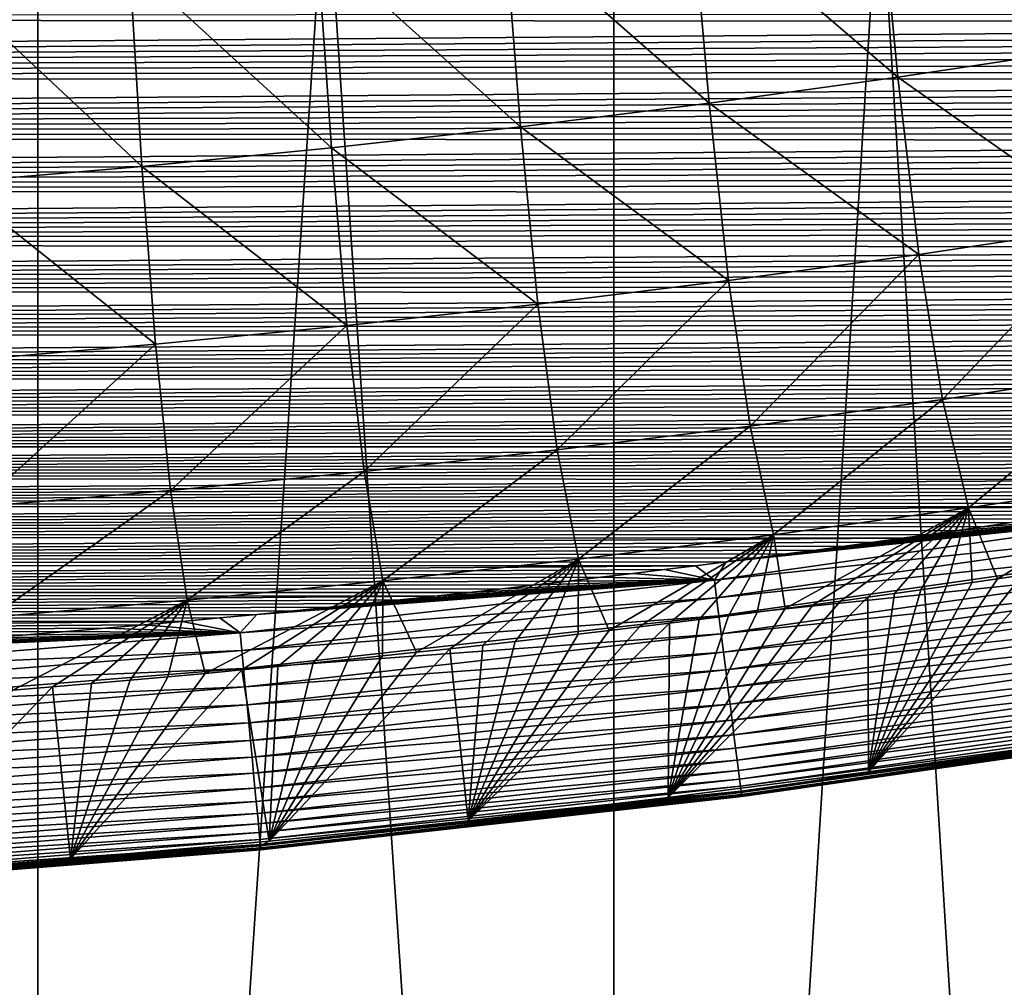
# Model space of a CAD drawing. Header units: metres. Extents: x -26 to 26, y -119 to 32.
# Tile 36 of 208: x 3.65 to 6.61, y -109.49 to -106.57. Entities that reach past the tile are written whole.
import ezdxf

# ---------------------------------------------------------------- set-up
doc = ezdxf.new("R2010")
doc.units = ezdxf.units.M
doc.layers.add('solid_13_411_041_XXX', color=7, linetype='CONTINUOUS')

msp = doc.modelspace()

# ---------------------------------------------------------------- linework, layer by layer
at = {"layer": 'solid_13_411_041_XXX'}
for points in [[(1.873318, -119.005936, 76.624527), (1.873303, -93.205933, 76.624519), (3.700479, -93.205933, 77.063187)], [(3.700351, -119.005936, 99.841034), (3.700479, -93.205933, 99.840988), (1.873303, -93.205933, 100.279655)], [(1.873318, -119.005936, 100.279655), (3.700351, -119.005936, 99.841034), (1.873303, -93.205933, 100.279655)], [(3.700351, -119.005936, 77.063148), (1.873318, -119.005936, 76.624527), (3.700479, -93.205933, 77.063187)], [(3.700351, -119.005936, 77.063148), (3.700479, -93.205933, 77.063187), (5.436536, -93.205933, 77.782288)], [(5.436509, -119.005936, 77.782272), (3.700351, -119.005936, 77.063148), (5.436536, -93.205933, 77.782288)], [(3.700351, -119.005936, 99.841034), (5.436509, -119.005936, 99.12191), (3.700479, -93.205933, 99.840988)], [(5.436509, -119.005936, 99.12191), (5.436536, -93.205933, 99.121895), (3.700479, -93.205933, 99.840988)], [(5.436509, -119.005936, 77.782272), (5.436536, -93.205933, 77.782288), (7.038728, -93.205933, 78.764114)], [(7.038634, -119.005936, 78.764046), (5.436509, -119.005936, 77.782272), (7.038728, -93.205933, 78.764114)], [(5.436509, -119.005936, 99.12191), (7.038634, -119.005936, 98.140137), (5.436536, -93.205933, 99.121895)], [(7.038634, -119.005936, 98.140137), (7.038728, -93.205933, 98.140068), (5.436536, -93.205933, 99.121895)], [(6.861101, -106.662865, 139.995132), (6.234696, -106.136726, 139.599365), (6.797363, -106.051407, 139.598618)], [(6.293298, -106.748512, 139.99585), (5.671338, -106.214577, 139.600052), (6.234696, -106.136726, 139.599365)], [(6.861101, -106.662865, 139.995132), (6.293298, -106.748512, 139.99585), (6.234696, -106.136726, 139.599365)], [(5.724649, -106.826729, 139.996536), (5.107235, -106.285088, 139.600647), (5.671338, -106.214577, 139.600052)], [(6.293298, -106.748512, 139.99585), (5.724649, -106.826729, 139.996536), (5.671338, -106.214577, 139.600052)], [(5.155277, -106.897537, 139.997116), (4.542223, -106.348274, 139.601196), (5.107235, -106.285088, 139.600647)], [(5.724649, -106.826729, 139.996536), (5.155277, -106.897537, 139.997116), (5.107235, -106.285088, 139.600647)], [(4.585003, -106.960991, 139.997635), (3.97645, -106.404137, 139.601669), (4.542223, -106.348274, 139.601196)], [(5.155277, -106.897537, 139.997116), (4.585003, -106.960991, 139.997635), (4.542223, -106.348274, 139.601196)], [(4.013959, -107.017097, 139.998077), (3.409969, -106.452675, 139.602081), (3.97645, -106.404137, 139.601669)], [(4.585003, -106.960991, 139.997635), (4.013959, -107.017097, 139.998077), (3.97645, -106.404137, 139.601669)], [(4.013959, -107.017097, 139.998077), (3.442201, -107.065842, 139.998474), (3.409969, -106.452675, 139.602081)], [(11.182524, -106.55687, 145.146072), (-11.168059, -106.567123, 145.146072), (11.146839, -106.582092, 145.146072)], [(11.146839, -106.582092, 145.146072), (-11.168059, -106.567123, 145.146072), (-10.894559, -106.750732, 145.146088)], [(11.146839, -106.582092, 145.146072), (-10.894559, -106.750732, 145.146088), (11.110915, -106.60714, 145.146072)], [(11.110915, -106.60714, 145.146072), (-10.894559, -106.750732, 145.146088), (11.07474, -106.632004, 145.146072)], [(11.07474, -106.632004, 145.146072), (-10.894559, -106.750732, 145.146088), (11.038301, -106.6567, 145.146072)], [(11.038301, -106.6567, 145.146072), (-10.894559, -106.750732, 145.146088), (11.001587, -106.681229, 145.146072)], [(6.930424, -107.1968, 140.489563), (6.293298, -106.748512, 139.99585), (6.861101, -106.662865, 139.995132)], [(11.001587, -106.681229, 145.146072), (-10.894559, -106.750732, 145.146088), (10.964583, -106.705597, 145.146072)], [(10.964583, -106.705597, 145.146072), (-10.894559, -106.750732, 145.146088), (10.927279, -106.729797, 145.146072)], [(10.927279, -106.729797, 145.146072), (-10.894559, -106.750732, 145.146088), (10.889662, -106.753845, 145.146088)], [(10.889662, -106.753845, 145.146088), (-10.894559, -106.750732, 145.146088), (-10.604608, -106.925377, 145.146103)], [(10.889662, -106.753845, 145.146088), (-10.604608, -106.925377, 145.146103), (10.851753, -106.777733, 145.146088)], [(6.356954, -107.283089, 140.490265), (5.724649, -106.826729, 139.996536), (6.293298, -106.748512, 139.99585)], [(6.930424, -107.1968, 140.489563), (6.356954, -107.283089, 140.490265), (6.293298, -106.748512, 139.99585)], [(10.851753, -106.777733, 145.146088), (-10.604608, -106.925377, 145.146103), (10.813577, -106.801453, 145.146088)], [(10.813577, -106.801453, 145.146088), (-10.604608, -106.925377, 145.146103), (10.77512, -106.82502, 145.146088)], [(10.77512, -106.82502, 145.146088), (-10.604608, -106.925377, 145.146103), (10.736368, -106.848412, 145.146088)], [(5.782568, -107.361916, 140.490936), (5.155277, -106.897537, 139.997116), (5.724649, -106.826729, 139.996536)], [(6.356954, -107.283089, 140.490265), (5.782568, -107.361916, 140.490936), (5.724649, -106.826729, 139.996536)], [(10.736368, -106.848412, 145.146088), (-10.604608, -106.925377, 145.146103), (10.697309, -106.871643, 145.146088)], [(10.697309, -106.871643, 145.146088), (-10.604608, -106.925377, 145.146103), (10.657929, -106.894714, 145.146088)], [(10.657929, -106.894714, 145.146088), (-10.604608, -106.925377, 145.146103), (10.618217, -106.917625, 145.146103)], [(5.207476, -107.433273, 140.491501), (4.585003, -106.960991, 139.997635), (5.155277, -106.897537, 139.997116)], [(5.782568, -107.361916, 140.490936), (5.207476, -107.433273, 140.491501), (5.155277, -106.897537, 139.997116)], [(10.618217, -106.917625, 145.146103), (-10.604608, -106.925377, 145.146103), (10.578157, -106.940369, 145.146103)], [(10.578157, -106.940369, 145.146103), (-10.604608, -106.925377, 145.146103), (-10.297388, -107.090584, 145.146103)], [(10.578157, -106.940369, 145.146103), (-10.297388, -107.090584, 145.146103), (10.537756, -106.962959, 145.146103)], [(10.537756, -106.962959, 145.146103), (-10.297388, -107.090584, 145.146103), (10.49705, -106.98539, 145.146103)], [(4.631482, -107.497223, 140.491989), (4.013959, -107.017097, 139.998077), (4.585003, -106.960991, 139.997635)], [(5.207476, -107.433273, 140.491501), (4.631482, -107.497223, 140.491989), (4.585003, -106.960991, 139.997635)], [(10.49705, -106.98539, 145.146103), (-10.297388, -107.090584, 145.146103), (10.456033, -107.00766, 145.146103)], [(10.456033, -107.00766, 145.146103), (-10.297388, -107.090584, 145.146103), (10.414688, -107.02977, 145.146103)], [(10.414688, -107.02977, 145.146103), (-10.297388, -107.090584, 145.146103), (10.373004, -107.051712, 145.146103)], [(4.054706, -107.553757, 140.492401), (3.442201, -107.065842, 139.998474), (4.013959, -107.017097, 139.998077)], [(4.631482, -107.497223, 140.491989), (4.054706, -107.553757, 140.492401), (4.013959, -107.017097, 139.998077)], [(10.373004, -107.051712, 145.146103), (-10.297388, -107.090584, 145.146103), (10.330967, -107.073486, 145.146103)], [(4.054706, -107.553757, 140.492401), (3.477205, -107.602882, 140.492783), (3.442201, -107.065842, 139.998474)], [(10.330967, -107.073486, 145.146103), (-10.297388, -107.090584, 145.146103), (10.288564, -107.095093, 145.146118)], [(10.288564, -107.095093, 145.146118), (-10.297388, -107.090584, 145.146103), (-9.972181, -107.245728, 145.146118)], [(10.288564, -107.095093, 145.146118), (-9.972181, -107.245728, 145.146118), (10.245781, -107.116531, 145.146118)], [(10.245781, -107.116531, 145.146118), (-9.972181, -107.245728, 145.146118), (10.20261, -107.137794, 145.146118)], [(10.20261, -107.137794, 145.146118), (-9.972181, -107.245728, 145.146118), (10.159096, -107.15889, 145.146118)], [(10.159096, -107.15889, 145.146118), (-9.972181, -107.245728, 145.146118), (10.115237, -107.179817, 145.146118)], [(10.115237, -107.179817, 145.146118), (-9.972181, -107.245728, 145.146118), (10.071021, -107.200577, 145.146118)], [(10.071021, -107.200577, 145.146118), (-9.972181, -107.245728, 145.146118), (10.026431, -107.221169, 145.146118)], [(6.428295, -107.720695, 141.058853), (6.356954, -107.283089, 140.490265), (6.930424, -107.1968, 140.489563)], [(7.00828, -107.633339, 141.058167), (6.428295, -107.720695, 141.058853), (6.930424, -107.1968, 140.489563)], [(10.026431, -107.221169, 145.146118), (-9.972181, -107.245728, 145.146118), (9.981452, -107.241585, 145.146118)], [(9.981452, -107.241585, 145.146118), (-9.972181, -107.245728, 145.146118), (9.93607, -107.261833, 145.146118)], [(9.93607, -107.261833, 145.146118), (-9.972181, -107.245728, 145.146118), (-9.627528, -107.390602, 145.146133)], [(9.93607, -107.261833, 145.146118), (-9.627528, -107.390602, 145.146133), (9.890269, -107.281906, 145.146133)], [(9.890269, -107.281906, 145.146133), (-9.627528, -107.390602, 145.146133), (9.844035, -107.301804, 145.146133)], [(9.844035, -107.301804, 145.146133), (-9.627528, -107.390602, 145.146133), (9.7974, -107.321526, 145.146133)], [(5.847473, -107.800514, 141.059525), (5.782568, -107.361916, 140.490936), (6.356954, -107.283089, 140.490265)], [(6.428295, -107.720695, 141.058853), (5.847473, -107.800514, 141.059525), (6.356954, -107.283089, 140.490265)], [(9.7974, -107.321526, 145.146133), (-9.627528, -107.390602, 145.146133), (9.750386, -107.34108, 145.146133)], [(9.750386, -107.34108, 145.146133), (-9.627528, -107.390602, 145.146133), (9.702978, -107.360466, 145.146133)], [(9.702978, -107.360466, 145.146133), (-9.627528, -107.390602, 145.146133), (9.655159, -107.379677, 145.146133)], [(5.265983, -107.872749, 141.060043), (5.207476, -107.433273, 140.491501), (5.782568, -107.361916, 140.490936)], [(5.847473, -107.800514, 141.059525), (5.265983, -107.872749, 141.060043), (5.782568, -107.361916, 140.490936)], [(9.655159, -107.379677, 145.146133), (-9.627528, -107.390602, 145.146133), (9.606914, -107.398712, 145.146133)], [(9.606914, -107.398712, 145.146133), (-9.627528, -107.390602, 145.146133), (-9.260821, -107.52536, 145.146149)], [(9.606914, -107.398712, 145.146133), (-9.260821, -107.52536, 145.146149), (9.558223, -107.417564, 145.146133)], [(9.558223, -107.417564, 145.146133), (-9.260821, -107.52536, 145.146149), (9.509071, -107.436234, 145.146133)], [(9.509071, -107.436234, 145.146133), (-9.260821, -107.52536, 145.146149), (9.459443, -107.45472, 145.146149)], [(4.683568, -107.937485, 141.060516), (4.631482, -107.497223, 140.491989), (5.207476, -107.433273, 140.491501)], [(5.265983, -107.872749, 141.060043), (4.683568, -107.937485, 141.060516), (5.207476, -107.433273, 140.491501)], [(9.459443, -107.45472, 145.146149), (-9.260821, -107.52536, 145.146149), (9.409346, -107.473015, 145.146149)], [(9.409346, -107.473015, 145.146149), (-9.260821, -107.52536, 145.146149), (9.358829, -107.491142, 145.146149)], [(9.358829, -107.491142, 145.146149), (-9.260821, -107.52536, 145.146149), (9.307877, -107.509102, 145.146149)], [(9.307877, -107.509102, 145.146149), (-9.260821, -107.52536, 145.146149), (9.256473, -107.526878, 145.146149)], [(4.100364, -107.994728, 141.060913), (4.054706, -107.553757, 140.492401), (4.631482, -107.497223, 140.491989)], [(4.683568, -107.937485, 141.060516), (4.100364, -107.994728, 141.060913), (4.631482, -107.497223, 140.491989)], [(9.256473, -107.526878, 145.146149), (-9.260821, -107.52536, 145.146149), (-8.868689, -107.649773, 145.146164)], [(9.256473, -107.526878, 145.146149), (-8.868689, -107.649773, 145.146164), (9.204599, -107.544456, 145.146149)], [(9.204599, -107.544456, 145.146149), (-8.868689, -107.649773, 145.146164), (9.15224, -107.561844, 145.146149)], [(9.15224, -107.561844, 145.146149), (-8.868689, -107.649773, 145.146164), (9.099377, -107.579018, 145.146149)], [(3.516418, -108.044449, 141.061264), (3.477205, -107.602882, 140.492783), (4.054706, -107.553757, 140.492401)], [(4.100364, -107.994728, 141.060913), (3.516418, -108.044449, 141.061264), (4.054706, -107.553757, 140.492401)], [(9.099377, -107.579018, 145.146149), (-8.868689, -107.649773, 145.146164), (9.045992, -107.595978, 145.146149)], [(9.045992, -107.595978, 145.146149), (-8.868689, -107.649773, 145.146164), (8.992079, -107.612717, 145.146149)], [(8.992079, -107.612717, 145.146149), (-8.868689, -107.649773, 145.146164), (8.937696, -107.629272, 145.146164)], [(8.937696, -107.629272, 145.146164), (-8.868689, -107.649773, 145.146164), (8.88284, -107.64563, 145.146164)], [(8.88284, -107.64563, 145.146164), (-8.868689, -107.649773, 145.146164), (8.827491, -107.661789, 145.146164)], [(8.827491, -107.661789, 145.146164), (-8.868689, -107.649773, 145.146164), (-8.447598, -107.762825, 145.146164)], [(6.506595, -108.047485, 141.674805), (6.428295, -107.720695, 141.058853), (7.00828, -107.633339, 141.058167)], [(7.094027, -107.958595, 141.674164), (6.506595, -108.047485, 141.674805), (7.00828, -107.633339, 141.058167)], [(8.827491, -107.661789, 145.146164), (-8.447598, -107.762825, 145.146164), (8.771628, -107.677734, 145.146164)], [(8.771628, -107.677734, 145.146164), (-8.447598, -107.762825, 145.146164), (8.715231, -107.693451, 145.146164)], [(8.715231, -107.693451, 145.146164), (-8.447598, -107.762825, 145.146164), (8.658278, -107.708939, 145.146164)], [(8.658278, -107.708939, 145.146164), (-8.447598, -107.762825, 145.146164), (8.600751, -107.724174, 145.146164)], [(8.600751, -107.724174, 145.146164), (-8.447598, -107.762825, 145.146164), (8.542627, -107.739159, 145.146164)], [(8.542627, -107.739159, 145.146164), (-8.447598, -107.762825, 145.146164), (8.483989, -107.75386, 145.146164)], [(5.918698, -108.12867, 141.675491), (5.847473, -107.800514, 141.059525), (6.428295, -107.720695, 141.058853)], [(6.506595, -108.047485, 141.674805), (5.918698, -108.12867, 141.675491), (6.428295, -107.720695, 141.058853)], [(8.483989, -107.75386, 145.146164), (-8.447598, -107.762825, 145.146164), (8.424864, -107.768295, 145.146164)], [(8.424864, -107.768295, 145.146164), (-8.447598, -107.762825, 145.146164), (-7.993574, -107.863434, 145.146179)], [(8.424864, -107.768295, 145.146164), (-7.993574, -107.863434, 145.146179), (8.36521, -107.782478, 145.146164)], [(8.36521, -107.782478, 145.146164), (-7.993574, -107.863434, 145.146179), (8.304983, -107.796425, 145.146164)], [(8.304983, -107.796425, 145.146164), (-7.993574, -107.863434, 145.146179), (8.244142, -107.810173, 145.146179)], [(5.330203, -108.202118, 141.675995), (5.265983, -107.872749, 141.060043), (5.847473, -107.800514, 141.059525)], [(5.918698, -108.12867, 141.675491), (5.330203, -108.202118, 141.675995), (5.847473, -107.800514, 141.059525)], [(8.244142, -107.810173, 145.146179), (-7.993574, -107.863434, 145.146179), (8.182643, -107.82373, 145.146179)], [(8.182643, -107.82373, 145.146179), (-7.993574, -107.863434, 145.146179), (8.120444, -107.837128, 145.146179)], [(8.120444, -107.837128, 145.146179), (-7.993574, -107.863434, 145.146179), (8.057502, -107.850372, 145.146179)], [(8.057502, -107.850372, 145.146179), (-7.993574, -107.863434, 145.146179), (7.993862, -107.863449, 145.146179)], [(7.993862, -107.863449, 145.146179), (-7.993574, -107.863434, 145.146179), (-7.500702, -107.955017, 145.146179)], [(7.993862, -107.863449, 145.146179), (-7.500702, -107.955017, 145.146179), (7.92965, -107.876274, 145.146179)], [(7.92965, -107.876274, 145.146179), (-7.500702, -107.955017, 145.146179), (7.864818, -107.888885, 145.146179)], [(7.864818, -107.888885, 145.146179), (-7.500702, -107.955017, 145.146179), (7.799307, -107.901321, 145.146179)], [(4.740732, -108.26796, 141.676437), (4.683568, -107.937485, 141.060516), (5.265983, -107.872749, 141.060043)], [(5.330203, -108.202118, 141.675995), (4.740732, -108.26796, 141.676437), (5.265983, -107.872749, 141.060043)], [(7.799307, -107.901321, 145.146179), (-7.500702, -107.955017, 145.146179), (7.733063, -107.91362, 145.146179)], [(7.733063, -107.91362, 145.146179), (-7.500702, -107.955017, 145.146179), (7.66603, -107.925819, 145.146179)], [(7.66603, -107.925819, 145.146179), (-7.500702, -107.955017, 145.146179), (7.598151, -107.93795, 145.146179)], [(7.598151, -107.93795, 145.146179), (-7.500702, -107.955017, 145.146179), (7.529371, -107.950058, 145.146179)], [(7.529371, -107.950058, 145.146179), (-7.500702, -107.955017, 145.146179), (7.459672, -107.962151, 145.146179)], [(7.459672, -107.962151, 145.146179), (-7.500702, -107.955017, 145.146179), (-6.961962, -108.042709, 145.146194)], [(4.150474, -108.326164, 141.676804), (4.100364, -107.994728, 141.060913), (4.683568, -107.937485, 141.060516)], [(4.740732, -108.26796, 141.676437), (4.150474, -108.326164, 141.676804), (4.683568, -107.937485, 141.060516)], [(7.459672, -107.962151, 145.146179), (-6.961962, -108.042709, 145.146194), (7.389238, -107.974136, 145.146179)], [(7.389238, -107.974136, 145.146179), (-6.961962, -108.042709, 145.146194), (7.31805, -107.986015, 145.146194)], [(7.31805, -107.986015, 145.146194), (-6.961962, -108.042709, 145.146194), (7.246047, -107.99781, 145.146194)], [(7.094027, -107.958595, 141.674164), (6.593389, -108.261948, 142.30983), (6.506595, -108.047485, 141.674805)], [(7.094027, -107.958595, 141.674164), (6.668265, -108.250954, 142.309723), (6.593389, -108.261948, 142.30983)], [(7.246047, -107.99781, 145.146194), (-6.961962, -108.042709, 145.146194), (7.173171, -108.00956, 145.146194)], [(7.173171, -108.00956, 145.146194), (-6.961962, -108.042709, 145.146194), (7.099361, -108.021271, 145.146194)], [(3.559448, -108.37674, 141.677139), (3.516418, -108.044449, 141.061264), (4.100364, -107.994728, 141.060913)], [(4.150474, -108.326164, 141.676804), (3.559448, -108.37674, 141.677139), (4.100364, -107.994728, 141.060913)], [(7.099361, -108.021271, 145.146194), (-6.961962, -108.042709, 145.146194), (7.024558, -108.03299, 145.146194)], [(7.024558, -108.03299, 145.146194), (-6.961962, -108.042709, 145.146194), (6.9487, -108.044731, 145.146194)], [(6.9487, -108.044731, 145.146194), (-6.961962, -108.042709, 145.146194), (-6.369969, -108.130249, 145.146194)], [(6.9487, -108.044731, 145.146194), (-6.369969, -108.130249, 145.146194), (6.871736, -108.056526, 145.146194)], [(6.871736, -108.056526, 145.146194), (-6.369969, -108.130249, 145.146194), (6.793811, -108.068352, 145.146194)], [(6.793811, -108.068352, 145.146194), (-6.369969, -108.130249, 145.146194), (6.71498, -108.080185, 145.146194)], [(7.164486, -108.062431, 145.144363), (5.740079, -108.265953, 145.144379), (7.172931, -108.115219, 145.138474)], [(5.775562, -108.210167, 145.14621), (5.740079, -108.265953, 145.144379), (7.164486, -108.062431, 145.144363)], [(5.866723, -108.198372, 145.14621), (5.775562, -108.210167, 145.14621), (7.164486, -108.062431, 145.144363)], [(5.956676, -108.186562, 145.14621), (5.866723, -108.198372, 145.14621), (7.164486, -108.062431, 145.144363)], [(6.506595, -108.047485, 141.674805), (5.953826, -108.3507, 142.310593), (5.918698, -108.12867, 141.675491)], [(6.506595, -108.047485, 141.674805), (6.037833, -108.339569, 142.310516), (5.953826, -108.3507, 142.310593)], [(6.045473, -108.174736, 145.14621), (5.956676, -108.186562, 145.14621), (7.164486, -108.062431, 145.144363)], [(6.506595, -108.047485, 141.674805), (6.120701, -108.328438, 142.31044), (6.037833, -108.339569, 142.310516)], [(6.133165, -108.16291, 145.146194), (6.045473, -108.174736, 145.14621), (7.164486, -108.062431, 145.144363)], [(6.506595, -108.047485, 141.674805), (6.202475, -108.317299, 142.310349), (6.120701, -108.328438, 142.31044)], [(6.219801, -108.151115, 145.146194), (6.133165, -108.16291, 145.146194), (7.164486, -108.062431, 145.144363)], [(6.506595, -108.047485, 141.674805), (6.283017, -108.306175, 142.310257), (6.202475, -108.317299, 142.310349)], [(6.305251, -108.139313, 145.146194), (6.219801, -108.151115, 145.146194), (7.164486, -108.062431, 145.144363)], [(6.506595, -108.047485, 141.674805), (6.362332, -108.295082, 142.31015), (6.283017, -108.306175, 142.310257)], [(6.389459, -108.127502, 145.146194), (6.305251, -108.139313, 145.146194), (7.164486, -108.062431, 145.144363)], [(6.506595, -108.047485, 141.674805), (6.440469, -108.284012, 142.310043), (6.362332, -108.295082, 142.31015)], [(6.472479, -108.115685, 145.146194), (6.389459, -108.127502, 145.146194), (7.164486, -108.062431, 145.144363)], [(6.506595, -108.047485, 141.674805), (6.517472, -108.272964, 142.309937), (6.440469, -108.284012, 142.310043)], [(6.554369, -108.103851, 145.146194), (6.472479, -108.115685, 145.146194), (7.164486, -108.062431, 145.144363)], [(6.506595, -108.047485, 141.674805), (6.593389, -108.261948, 142.30983), (6.517472, -108.272964, 142.309937)], [(6.635184, -108.092018, 145.146194), (6.554369, -108.103851, 145.146194), (7.164486, -108.062431, 145.144363)], [(6.71498, -108.080185, 145.146194), (-6.369969, -108.130249, 145.146194), (6.635184, -108.092018, 145.146194)], [(6.635184, -108.092018, 145.146194), (-6.369969, -108.130249, 145.146194), (6.554369, -108.103851, 145.146194)], [(6.554369, -108.103851, 145.146194), (-6.369969, -108.130249, 145.146194), (6.472479, -108.115685, 145.146194)], [(6.472479, -108.115685, 145.146194), (-6.369969, -108.130249, 145.146194), (6.389459, -108.127502, 145.146194)], [(6.389459, -108.127502, 145.146194), (-6.369969, -108.130249, 145.146194), (6.305251, -108.139313, 145.146194)], [(6.305251, -108.139313, 145.146194), (-6.369969, -108.130249, 145.146194), (-5.71732, -108.217575, 145.14621)], [(5.918698, -108.12867, 141.675491), (5.422594, -108.417435, 142.311005), (5.330203, -108.202118, 141.675995)], [(5.918698, -108.12867, 141.675491), (5.514474, -108.406342, 142.310928), (5.422594, -108.417435, 142.311005)], [(5.918698, -108.12867, 141.675491), (5.605113, -108.39521, 142.310852), (5.514474, -108.406342, 142.310928)], [(5.918698, -108.12867, 141.675491), (5.694326, -108.384079, 142.310791), (5.605113, -108.39521, 142.310852)], [(5.918698, -108.12867, 141.675491), (5.782139, -108.372955, 142.310715), (5.694326, -108.384079, 142.310791)], [(5.740079, -108.265953, 145.144379), (5.746789, -108.318993, 145.138489), (7.172931, -108.115219, 145.138474)], [(7.172931, -108.115219, 145.138474), (5.746789, -108.318993, 145.138489), (7.181544, -108.16906, 145.128159)], [(5.918698, -108.12867, 141.675491), (5.868618, -108.361824, 142.310654), (5.782139, -108.372955, 142.310715)], [(5.918698, -108.12867, 141.675491), (5.953826, -108.3507, 142.310593), (5.868618, -108.361824, 142.310654)], [(6.305251, -108.139313, 145.146194), (-5.71732, -108.217575, 145.14621), (6.219801, -108.151115, 145.146194)], [(6.219801, -108.151115, 145.146194), (-5.71732, -108.217575, 145.14621), (6.133165, -108.16291, 145.146194)], [(6.133165, -108.16291, 145.146194), (-5.71732, -108.217575, 145.14621), (6.045473, -108.174736, 145.14621)], [(6.045473, -108.174736, 145.14621), (-5.71732, -108.217575, 145.14621), (5.956676, -108.186562, 145.14621)], [(5.956676, -108.186562, 145.14621), (-5.71732, -108.217575, 145.14621), (5.866723, -108.198372, 145.14621)], [(5.746789, -108.318993, 145.138489), (5.753631, -108.373077, 145.128174), (7.181544, -108.16906, 145.128159)], [(7.181544, -108.16906, 145.128159), (5.753631, -108.373077, 145.128174), (7.190245, -108.22345, 145.113129)], [(5.866723, -108.198372, 145.14621), (-5.71732, -108.217575, 145.14621), (5.775562, -108.210167, 145.14621)], [(5.775562, -108.210167, 145.14621), (-5.71732, -108.217575, 145.14621), (5.683143, -108.221916, 145.14621)], [(5.683143, -108.221916, 145.14621), (-5.71732, -108.217575, 145.14621), (-4.996978, -108.302971, 145.14621)], [(5.683143, -108.221916, 145.14621), (-4.996978, -108.302971, 145.14621), (5.589415, -108.233604, 145.14621)], [(5.330203, -108.202118, 141.675995), (4.841592, -108.483269, 142.311432), (4.740732, -108.26796, 141.676437)], [(5.330203, -108.202118, 141.675995), (4.942348, -108.472389, 142.311371), (4.841592, -108.483269, 142.311432)], [(5.330203, -108.202118, 141.675995), (5.04145, -108.461464, 142.311295), (4.942348, -108.472389, 142.311371)], [(5.330203, -108.202118, 141.675995), (5.138944, -108.450508, 142.311218), (5.04145, -108.461464, 142.311295)], [(5.330203, -108.202118, 141.675995), (5.234911, -108.439514, 142.311142), (5.138944, -108.450508, 142.311218)], [(5.330203, -108.202118, 141.675995), (5.329433, -108.42849, 142.311081), (5.234911, -108.439514, 142.311142)], [(5.330203, -108.202118, 141.675995), (5.422594, -108.417435, 142.311005), (5.329433, -108.42849, 142.311081)], [(5.683143, -108.221916, 145.14621), (5.589415, -108.233604, 145.14621), (5.740079, -108.265953, 145.144379)], [(5.775562, -108.210167, 145.14621), (5.683143, -108.221916, 145.14621), (5.740079, -108.265953, 145.144379)], [(5.753631, -108.373077, 145.128174), (5.760544, -108.427727, 145.113144), (7.190245, -108.22345, 145.113129)], [(7.190245, -108.22345, 145.113129), (5.760544, -108.427727, 145.113144), (7.198943, -108.277824, 145.093155)], [(5.589415, -108.233604, 145.14621), (-4.996978, -108.302971, 145.14621), (5.494325, -108.245232, 145.14621)], [(5.494325, -108.245232, 145.14621), (-4.996978, -108.302971, 145.14621), (5.397872, -108.256775, 145.14621)], [(5.494325, -108.245232, 145.14621), (5.397872, -108.256775, 145.14621), (5.740079, -108.265953, 145.144379)], [(5.589415, -108.233604, 145.14621), (5.494325, -108.245232, 145.14621), (5.740079, -108.265953, 145.144379)], [(6.742136, -108.23999, 142.309631), (6.800228, -108.759239, 144.254044), (6.204964, -108.843712, 144.254059)], [(6.668265, -108.250954, 142.309723), (6.742136, -108.23999, 142.309631), (6.204964, -108.843712, 144.254059)], [(6.593389, -108.261948, 142.30983), (6.668265, -108.250954, 142.309723), (6.204964, -108.843712, 144.254059)], [(5.397872, -108.256775, 145.14621), (-4.996978, -108.302971, 145.14621), (5.30024, -108.268311, 145.14621)], [(5.30024, -108.268311, 145.14621), (-4.996978, -108.302971, 145.14621), (5.201394, -108.279823, 145.14621)], [(5.201394, -108.279823, 145.14621), (-4.996978, -108.302971, 145.14621), (5.101268, -108.291283, 145.14621)], [(4.740732, -108.26796, 141.676437), (4.204627, -108.546867, 142.311813), (4.150474, -108.326164, 141.676804)], [(4.740732, -108.26796, 141.676437), (4.315093, -108.536476, 142.311752), (4.204627, -108.546867, 142.311813)], [(5.740079, -108.265953, 145.144379), (4.310114, -108.42482, 145.144394), (5.746789, -108.318993, 145.138489)], [(4.360198, -108.368813, 145.146225), (4.310114, -108.42482, 145.144394), (5.740079, -108.265953, 145.144379)], [(4.740732, -108.26796, 141.676437), (4.423705, -108.526001, 142.311691), (4.315093, -108.536476, 142.311752)], [(4.470348, -108.358032, 145.146225), (4.360198, -108.368813, 145.146225), (5.740079, -108.265953, 145.144379)], [(4.740732, -108.26796, 141.676437), (4.530562, -108.515442, 142.31163), (4.423705, -108.526001, 142.311691)], [(4.579182, -108.347183, 145.146225), (4.470348, -108.358032, 145.146225), (5.740079, -108.265953, 145.144379)], [(4.740732, -108.26796, 141.676437), (4.635763, -108.504799, 142.311569), (4.530562, -108.515442, 142.31163)], [(4.686669, -108.336258, 145.14621), (4.579182, -108.347183, 145.146225), (5.740079, -108.265953, 145.144379)], [(4.740732, -108.26796, 141.676437), (4.739407, -108.494072, 142.311508), (4.635763, -108.504799, 142.311569)], [(4.792564, -108.325188, 145.14621), (4.686669, -108.336258, 145.14621), (5.740079, -108.265953, 145.144379)], [(4.740732, -108.26796, 141.676437), (4.841592, -108.483269, 142.311432), (4.739407, -108.494072, 142.311508)], [(4.896919, -108.313988, 145.14621), (4.792564, -108.325188, 145.14621), (5.740079, -108.265953, 145.144379)], [(4.999798, -108.302681, 145.14621), (4.896919, -108.313988, 145.14621), (5.740079, -108.265953, 145.144379)], [(5.101268, -108.291283, 145.14621), (4.999798, -108.302681, 145.14621), (5.740079, -108.265953, 145.144379)], [(5.201394, -108.279823, 145.14621), (5.101268, -108.291283, 145.14621), (5.740079, -108.265953, 145.144379)], [(5.30024, -108.268311, 145.14621), (5.201394, -108.279823, 145.14621), (5.740079, -108.265953, 145.144379)], [(5.397872, -108.256775, 145.14621), (5.30024, -108.268311, 145.14621), (5.740079, -108.265953, 145.144379)], [(5.760544, -108.427727, 145.113144), (5.767455, -108.482361, 145.09317), (7.198943, -108.277824, 145.093155)], [(7.198943, -108.277824, 145.093155), (5.767455, -108.482361, 145.09317), (7.207539, -108.331558, 145.068085)], [(6.517472, -108.272964, 142.309937), (6.593389, -108.261948, 142.30983), (6.204964, -108.843712, 144.254059)], [(6.440469, -108.284012, 142.310043), (6.517472, -108.272964, 142.309937), (6.204964, -108.843712, 144.254059)], [(5.101268, -108.291283, 145.14621), (-4.996978, -108.302971, 145.14621), (4.999798, -108.302681, 145.14621)], [(4.999798, -108.302681, 145.14621), (-4.996978, -108.302971, 145.14621), (4.896919, -108.313988, 145.14621)], [(4.896919, -108.313988, 145.14621), (-4.996978, -108.302971, 145.14621), (-4.200954, -108.383972, 145.146225)], [(6.202475, -108.317299, 142.310349), (6.283017, -108.306175, 142.310257), (6.204964, -108.843712, 144.254059)], [(6.362332, -108.295082, 142.31015), (6.440469, -108.284012, 142.310043), (6.204964, -108.843712, 144.254059)], [(6.283017, -108.306175, 142.310257), (6.362332, -108.295082, 142.31015), (6.204964, -108.843712, 144.254059)], [(4.896919, -108.313988, 145.14621), (-4.200954, -108.383972, 145.146225), (4.792564, -108.325188, 145.14621)], [(4.792564, -108.325188, 145.14621), (-4.200954, -108.383972, 145.146225), (4.686669, -108.336258, 145.14621)], [(4.686669, -108.336258, 145.14621), (-4.200954, -108.383972, 145.146225), (4.579182, -108.347183, 145.146225)], [(4.150474, -108.326164, 141.676804), (3.62451, -108.597031, 142.312119), (3.559448, -108.37674, 141.677139)], [(4.150474, -108.326164, 141.676804), (3.744119, -108.587296, 142.312057), (3.62451, -108.597031, 142.312119)], [(4.150474, -108.326164, 141.676804), (3.861943, -108.577393, 142.311996), (3.744119, -108.587296, 142.312057)], [(4.150474, -108.326164, 141.676804), (3.977979, -108.567345, 142.311935), (3.861943, -108.577393, 142.311996)], [(4.150474, -108.326164, 141.676804), (4.092222, -108.557167, 142.311874), (3.977979, -108.567345, 142.311935)], [(4.150474, -108.326164, 141.676804), (4.204627, -108.546867, 142.311813), (4.092222, -108.557167, 142.311874)], [(4.310114, -108.42482, 145.144394), (4.315188, -108.478043, 145.138504), (5.746789, -108.318993, 145.138489)], [(5.746789, -108.318993, 145.138489), (4.315188, -108.478043, 145.138504), (5.753631, -108.373077, 145.128174)], [(6.202475, -108.317299, 142.310349), (6.204964, -108.843712, 144.254059), (5.600897, -108.921494, 144.254059)], [(6.120701, -108.328438, 142.31044), (6.202475, -108.317299, 142.310349), (5.600897, -108.921494, 144.254059)], [(6.037833, -108.339569, 142.310516), (6.120701, -108.328438, 142.31044), (5.600897, -108.921494, 144.254059)], [(5.953826, -108.3507, 142.310593), (6.037833, -108.339569, 142.310516), (5.600897, -108.921494, 144.254059)], [(5.767455, -108.482361, 145.09317), (5.774284, -108.536346, 145.0681), (7.207539, -108.331558, 145.068085)], [(7.207539, -108.331558, 145.068085), (5.774284, -108.536346, 145.0681), (7.215925, -108.38398, 145.037888)], [(4.579182, -108.347183, 145.146225), (-4.200954, -108.383972, 145.146225), (4.470348, -108.358032, 145.146225)], [(4.470348, -108.358032, 145.146225), (-4.200954, -108.383972, 145.146225), (4.360198, -108.368813, 145.146225)], [(4.360198, -108.368813, 145.146225), (-4.200954, -108.383972, 145.146225), (4.248629, -108.379501, 145.146225)], [(4.360198, -108.368813, 145.146225), (4.248629, -108.379501, 145.146225), (4.310114, -108.42482, 145.144394)], [(5.868618, -108.361824, 142.310654), (5.953826, -108.3507, 142.310593), (5.600897, -108.921494, 144.254059)], [(5.782139, -108.372955, 142.310715), (5.868618, -108.361824, 142.310654), (5.600897, -108.921494, 144.254059)], [(4.248629, -108.379501, 145.146225), (-4.200954, -108.383972, 145.146225), (4.135536, -108.390076, 145.146225)], [(4.135536, -108.390076, 145.146225), (-4.200954, -108.383972, 145.146225), (-3.317887, -108.457451, 145.146225)], [(4.135536, -108.390076, 145.146225), (-3.317887, -108.457451, 145.146225), (4.020815, -108.40049, 145.146225)], [(4.020815, -108.40049, 145.146225), (-3.317887, -108.457451, 145.146225), (3.904364, -108.410736, 145.146225)], [(4.020815, -108.40049, 145.146225), (3.904364, -108.410736, 145.146225), (4.310114, -108.42482, 145.144394)], [(4.135536, -108.390076, 145.146225), (4.020815, -108.40049, 145.146225), (4.310114, -108.42482, 145.144394)], [(4.248629, -108.379501, 145.146225), (4.135536, -108.390076, 145.146225), (4.310114, -108.42482, 145.144394)], [(4.315188, -108.478043, 145.138504), (4.320363, -108.532318, 145.128189), (5.753631, -108.373077, 145.128174)], [(5.753631, -108.373077, 145.128174), (4.320363, -108.532318, 145.128189), (5.760544, -108.427727, 145.113144)], [(5.605113, -108.39521, 142.310852), (5.600897, -108.921494, 144.254059), (4.997311, -108.991241, 144.254044)], [(5.514474, -108.406342, 142.310928), (5.605113, -108.39521, 142.310852), (4.997311, -108.991241, 144.254044)], [(5.694326, -108.384079, 142.310791), (5.782139, -108.372955, 142.310715), (5.600897, -108.921494, 144.254059)], [(5.605113, -108.39521, 142.310852), (5.694326, -108.384079, 142.310791), (5.600897, -108.921494, 144.254059)], [(5.774284, -108.536346, 145.0681), (5.780947, -108.58902, 145.037903), (7.215925, -108.38398, 145.037888)], [(7.215925, -108.38398, 145.037888), (5.780947, -108.58902, 145.037903), (7.22399, -108.434402, 145.002655)], [(3.904364, -108.410736, 145.146225), (-3.317887, -108.457451, 145.146225), (3.786076, -108.420784, 145.146225)], [(3.786076, -108.420784, 145.146225), (-3.317887, -108.457451, 145.146225), (3.665848, -108.430595, 145.146225)], [(3.665848, -108.430595, 145.146225), (-3.317887, -108.457451, 145.146225), (3.543835, -108.440239, 145.146225)], [(4.310114, -108.42482, 145.144394), (2.875849, -108.538902, 145.144409), (4.315188, -108.478043, 145.138504)], [(2.908154, -108.486015, 145.146225), (2.875849, -108.538902, 145.144409), (4.310114, -108.42482, 145.144394)], [(3.039071, -108.477325, 145.146225), (2.908154, -108.486015, 145.146225), (4.310114, -108.42482, 145.144394)], [(3.167988, -108.468353, 145.146225), (3.039071, -108.477325, 145.146225), (4.310114, -108.42482, 145.144394)], [(3.295014, -108.45916, 145.146225), (3.167988, -108.468353, 145.146225), (4.310114, -108.42482, 145.144394)], [(3.420259, -108.449776, 145.146225), (3.295014, -108.45916, 145.146225), (4.310114, -108.42482, 145.144394)], [(3.543835, -108.440239, 145.146225), (3.420259, -108.449776, 145.146225), (4.310114, -108.42482, 145.144394)], [(3.665848, -108.430595, 145.146225), (3.543835, -108.440239, 145.146225), (4.310114, -108.42482, 145.144394)], [(3.786076, -108.420784, 145.146225), (3.665848, -108.430595, 145.146225), (4.310114, -108.42482, 145.144394)], [(3.904364, -108.410736, 145.146225), (3.786076, -108.420784, 145.146225), (4.310114, -108.42482, 145.144394)], [(4.320363, -108.532318, 145.128189), (4.325591, -108.587151, 145.113159), (5.760544, -108.427727, 145.113144)], [(5.760544, -108.427727, 145.113144), (4.325591, -108.587151, 145.113159), (5.767455, -108.482361, 145.09317)], [(5.422594, -108.417435, 142.311005), (5.514474, -108.406342, 142.310928), (4.997311, -108.991241, 144.254044)], [(5.329433, -108.42849, 142.311081), (5.422594, -108.417435, 142.311005), (4.997311, -108.991241, 144.254044)], [(5.234911, -108.439514, 142.311142), (5.329433, -108.42849, 142.311081), (4.997311, -108.991241, 144.254044)], [(4.942348, -108.472389, 142.311371), (5.04145, -108.461464, 142.311295), (4.997311, -108.991241, 144.254044)], [(5.138944, -108.450508, 142.311218), (5.234911, -108.439514, 142.311142), (4.997311, -108.991241, 144.254044)], [(5.04145, -108.461464, 142.311295), (5.138944, -108.450508, 142.311218), (4.997311, -108.991241, 144.254044)], [(5.780947, -108.58902, 145.037903), (5.787355, -108.639679, 145.002655), (7.22399, -108.434402, 145.002655)], [(7.22399, -108.434402, 145.002655), (5.787355, -108.639679, 145.002655), (7.231625, -108.482124, 144.962585)], [(2.875849, -108.538902, 145.144409), (2.87926, -108.592255, 145.138519), (4.315188, -108.478043, 145.138504)], [(4.315188, -108.478043, 145.138504), (2.87926, -108.592255, 145.138519), (4.320363, -108.532318, 145.128189)], [(4.325591, -108.587151, 145.113159), (4.330817, -108.641975, 145.093185), (5.767455, -108.482361, 145.09317)], [(5.767455, -108.482361, 145.09317), (4.330817, -108.641975, 145.093185), (5.774284, -108.536346, 145.0681)], [(4.942348, -108.472389, 142.311371), (4.997311, -108.991241, 144.254044), (4.397084, -109.052734, 144.254028)], [(4.841592, -108.483269, 142.311432), (4.942348, -108.472389, 142.311371), (4.397084, -109.052734, 144.254028)], [(4.739407, -108.494072, 142.311508), (4.841592, -108.483269, 142.311432), (4.397084, -109.052734, 144.254028)], [(5.787355, -108.639679, 145.002655), (5.793421, -108.68763, 144.962585), (7.231625, -108.482124, 144.962585)], [(7.231625, -108.482124, 144.962585), (5.793421, -108.68763, 144.962585), (7.238722, -108.526497, 144.918015)], [(4.635763, -108.504799, 142.311569), (4.739407, -108.494072, 142.311508), (4.397084, -109.052734, 144.254028)], [(4.530562, -108.515442, 142.31163), (4.635763, -108.504799, 142.311569), (4.397084, -109.052734, 144.254028)], [(4.423705, -108.526001, 142.311691), (4.530562, -108.515442, 142.31163), (4.397084, -109.052734, 144.254028)], [(2.87926, -108.592255, 145.138519), (2.882739, -108.646667, 145.128204), (4.320363, -108.532318, 145.128189)], [(4.320363, -108.532318, 145.128189), (2.882739, -108.646667, 145.128204), (4.325591, -108.587151, 145.113159)], [(4.315093, -108.536476, 142.311752), (4.397084, -109.052734, 144.254028), (3.798199, -109.106277, 144.254028)], [(4.204627, -108.546867, 142.311813), (4.315093, -108.536476, 142.311752), (3.798199, -109.106277, 144.254028)], [(4.092222, -108.557167, 142.311874), (4.204627, -108.546867, 142.311813), (3.798199, -109.106277, 144.254028)], [(4.315093, -108.536476, 142.311752), (4.423705, -108.526001, 142.311691), (4.397084, -109.052734, 144.254028)], [(4.330817, -108.641975, 145.093185), (4.335981, -108.696144, 145.0681), (5.774284, -108.536346, 145.0681)], [(5.774284, -108.536346, 145.0681), (4.335981, -108.696144, 145.0681), (5.780947, -108.58902, 145.037903)], [(5.793421, -108.68763, 144.962585), (5.79906, -108.732208, 144.91803), (7.238722, -108.526497, 144.918015)], [(7.238722, -108.526497, 144.918015), (5.79906, -108.732208, 144.91803), (7.245189, -108.566925, 144.869415)], [(3.744119, -108.587296, 142.312057), (3.861943, -108.577393, 142.311996), (3.798199, -109.106277, 144.254028)], [(3.977979, -108.567345, 142.311935), (4.092222, -108.557167, 142.311874), (3.798199, -109.106277, 144.254028)], [(3.861943, -108.577393, 142.311996), (3.977979, -108.567345, 142.311935), (3.798199, -109.106277, 144.254028)], [(5.79906, -108.732208, 144.91803), (5.804198, -108.772827, 144.869431), (7.245189, -108.566925, 144.869415)], [(7.245189, -108.566925, 144.869415), (5.804198, -108.772827, 144.869431), (7.250941, -108.602882, 144.817352)], [(2.882739, -108.646667, 145.128204), (2.886254, -108.701637, 145.113174), (4.325591, -108.587151, 145.113159)], [(4.325591, -108.587151, 145.113159), (2.886254, -108.701637, 145.113174), (4.330817, -108.641975, 145.093185)], [(3.744119, -108.587296, 142.312057), (3.798199, -109.106277, 144.254028), (3.197397, -109.152161, 144.254028)], [(3.62451, -108.597031, 142.312119), (3.744119, -108.587296, 142.312057), (3.197397, -109.152161, 144.254028)], [(4.335981, -108.696144, 145.0681), (4.34102, -108.749001, 145.037903), (5.780947, -108.58902, 145.037903)], [(5.780947, -108.58902, 145.037903), (4.34102, -108.749001, 145.037903), (5.787355, -108.639679, 145.002655)], [(5.804198, -108.772827, 144.869431), (5.808769, -108.80896, 144.817352), (7.250941, -108.602882, 144.817352)], [(7.250941, -108.602882, 144.817352), (5.808769, -108.80896, 144.817352), (7.255915, -108.63398, 144.762436)], [(5.808769, -108.80896, 144.817352), (5.812721, -108.840202, 144.762451), (7.255915, -108.63398, 144.762436)], [(7.255915, -108.63398, 144.762436), (5.812721, -108.840202, 144.762451), (7.260065, -108.659927, 144.705414)], [(2.886254, -108.701637, 145.113174), (2.889767, -108.756592, 145.093185), (4.330817, -108.641975, 145.093185)], [(4.330817, -108.641975, 145.093185), (2.889767, -108.756592, 145.093185), (4.335981, -108.696144, 145.0681)], [(4.34102, -108.749001, 145.037903), (4.345865, -108.799828, 145.00267), (5.787355, -108.639679, 145.002655)], [(5.787355, -108.639679, 145.002655), (4.345865, -108.799828, 145.00267), (5.793421, -108.68763, 144.962585)], [(5.812721, -108.840202, 144.762451), (5.816019, -108.866264, 144.705414), (7.260065, -108.659927, 144.705414)], [(7.260065, -108.659927, 144.705414), (5.816019, -108.866264, 144.705414), (7.263366, -108.680573, 144.646988)], [(2.889767, -108.756592, 145.093185), (2.89324, -108.810898, 145.068115), (4.335981, -108.696144, 145.0681)], [(4.335981, -108.696144, 145.0681), (2.89324, -108.810898, 145.068115), (4.34102, -108.749001, 145.037903)], [(4.345865, -108.799828, 145.00267), (4.350451, -108.847946, 144.962601), (5.793421, -108.68763, 144.962585)], [(5.793421, -108.68763, 144.962585), (4.350451, -108.847946, 144.962601), (5.79906, -108.732208, 144.91803)], [(5.816019, -108.866264, 144.705414), (5.818642, -108.887009, 144.646988), (7.263366, -108.680573, 144.646988)], [(7.263366, -108.680573, 144.646988), (5.818642, -108.887009, 144.646988), (7.265815, -108.695885, 144.587891)], [(5.818642, -108.887009, 144.646988), (5.820589, -108.90239, 144.587891), (7.265815, -108.695885, 144.587891)], [(7.265815, -108.695885, 144.587891), (5.820589, -108.90239, 144.587891), (7.267427, -108.705963, 144.528824)], [(5.820589, -108.90239, 144.587891), (5.82187, -108.912521, 144.528824), (7.267427, -108.705963, 144.528824)], [(6.800228, -108.759239, 144.254044), (7.26636, -108.699318, 144.304733), (5.821025, -108.90583, 144.304733)], [(5.822041, -108.913864, 144.357941), (5.821025, -108.90583, 144.304733), (7.26636, -108.699318, 144.304733)], [(7.267427, -108.705963, 144.528824), (5.82187, -108.912521, 144.528824), (7.268235, -108.711021, 144.470444)], [(5.82187, -108.912521, 144.528824), (5.822513, -108.917595, 144.470428), (7.268235, -108.711021, 144.470444)], [(7.26764, -108.707306, 144.357941), (5.822041, -108.913864, 144.357941), (7.26636, -108.699318, 144.304733)], [(5.822554, -108.917923, 144.4133), (5.822041, -108.913864, 144.357941), (7.26764, -108.707306, 144.357941)], [(7.268235, -108.711021, 144.470444), (5.822513, -108.917595, 144.470428), (7.268287, -108.711349, 144.413315)], [(5.822513, -108.917595, 144.470428), (5.822554, -108.917923, 144.4133), (7.268287, -108.711349, 144.413315)], [(7.268287, -108.711349, 144.413315), (5.822554, -108.917923, 144.4133), (7.26764, -108.707306, 144.357941)], [(2.89324, -108.810898, 145.068115), (2.896627, -108.863884, 145.037918), (4.34102, -108.749001, 145.037903)], [(4.34102, -108.749001, 145.037903), (2.896627, -108.863884, 145.037918), (4.345865, -108.799828, 145.00267)], [(4.350451, -108.847946, 144.962601), (4.354715, -108.892677, 144.91803), (5.79906, -108.732208, 144.91803)], [(5.79906, -108.732208, 144.91803), (4.354715, -108.892677, 144.91803), (5.804198, -108.772827, 144.869431)], [(4.354715, -108.892677, 144.91803), (4.3586, -108.933434, 144.869431), (5.804198, -108.772827, 144.869431)], [(5.804198, -108.772827, 144.869431), (4.3586, -108.933434, 144.869431), (5.808769, -108.80896, 144.817352)], [(6.204964, -108.843712, 144.254059), (6.800228, -108.759239, 144.254044), (5.821025, -108.90583, 144.304733)], [(2.896627, -108.863884, 145.037918), (2.899885, -108.914833, 145.00267), (4.345865, -108.799828, 145.00267)], [(4.345865, -108.799828, 145.00267), (2.899885, -108.914833, 145.00267), (4.350451, -108.847946, 144.962601)], [(4.3586, -108.933434, 144.869431), (4.362055, -108.969688, 144.817352), (5.808769, -108.80896, 144.817352)], [(5.808769, -108.80896, 144.817352), (4.362055, -108.969688, 144.817352), (5.812721, -108.840202, 144.762451)], [(4.362055, -108.969688, 144.817352), (4.365042, -109.001038, 144.762451), (5.812721, -108.840202, 144.762451)], [(5.812721, -108.840202, 144.762451), (4.365042, -109.001038, 144.762451), (5.816019, -108.866264, 144.705414)], [(5.600897, -108.921494, 144.254059), (6.204964, -108.843712, 144.254059), (5.821025, -108.90583, 144.304733)], [(2.899885, -108.914833, 145.00267), (2.902968, -108.963074, 144.962601), (4.350451, -108.847946, 144.962601)], [(4.350451, -108.847946, 144.962601), (2.902968, -108.963074, 144.962601), (4.354715, -108.892677, 144.91803)], [(4.365042, -109.001038, 144.762451), (4.367535, -109.027191, 144.705414), (5.816019, -108.866264, 144.705414)], [(5.816019, -108.866264, 144.705414), (4.367535, -109.027191, 144.705414), (5.818642, -108.887009, 144.646988)], [(2.902968, -108.963074, 144.962601), (2.905835, -109.007919, 144.918045), (4.354715, -108.892677, 144.91803)], [(4.354715, -108.892677, 144.91803), (2.905835, -109.007919, 144.918045), (4.3586, -108.933434, 144.869431)], [(4.367535, -109.027191, 144.705414), (4.369517, -109.048004, 144.646973), (5.818642, -108.887009, 144.646988)], [(5.818642, -108.887009, 144.646988), (4.369517, -109.048004, 144.646973), (5.820589, -108.90239, 144.587891)], [(4.369517, -109.048004, 144.646973), (4.370987, -109.063438, 144.587875), (5.820589, -108.90239, 144.587891)], [(5.820589, -108.90239, 144.587891), (4.370987, -109.063438, 144.587875), (5.82187, -108.912521, 144.528824)], [(5.600897, -108.921494, 144.254059), (5.821025, -108.90583, 144.304733), (4.371308, -109.066879, 144.304718)], [(4.372078, -109.074944, 144.357925), (4.371308, -109.066879, 144.304718), (5.821025, -108.90583, 144.304733)], [(5.822041, -108.913864, 144.357941), (4.372078, -109.074944, 144.357925), (5.821025, -108.90583, 144.304733)], [(2.905835, -109.007919, 144.918045), (2.908447, -109.048767, 144.869431), (4.3586, -108.933434, 144.869431)], [(4.3586, -108.933434, 144.869431), (2.908447, -109.048767, 144.869431), (4.362055, -108.969688, 144.817352)], [(4.370987, -109.063438, 144.587875), (4.371954, -109.073601, 144.528809), (5.82187, -108.912521, 144.528824)], [(4.997311, -108.991241, 144.254044), (5.600897, -108.921494, 144.254059), (4.371308, -109.066879, 144.304718)], [(5.82187, -108.912521, 144.528824), (4.371954, -109.073601, 144.528809), (5.822513, -108.917595, 144.470428)], [(4.371954, -109.073601, 144.528809), (4.372438, -109.078697, 144.470428), (5.822513, -108.917595, 144.470428)], [(4.372468, -109.079018, 144.4133), (4.372078, -109.074944, 144.357925), (5.822041, -108.913864, 144.357941)], [(5.822513, -108.917595, 144.470428), (4.372438, -109.078697, 144.470428), (5.822554, -108.917923, 144.4133)], [(4.372438, -109.078697, 144.470428), (4.372468, -109.079018, 144.4133), (5.822554, -108.917923, 144.4133)], [(5.822554, -108.917923, 144.4133), (4.372468, -109.079018, 144.4133), (5.822041, -108.913864, 144.357941)], [(2.908447, -109.048767, 144.869431), (2.91077, -109.085114, 144.817352), (4.362055, -108.969688, 144.817352)], [(4.362055, -108.969688, 144.817352), (2.91077, -109.085114, 144.817352), (4.365042, -109.001038, 144.762451)], [(4.397084, -109.052734, 144.254028), (4.997311, -108.991241, 144.254044), (4.371308, -109.066879, 144.304718)], [(2.91077, -109.085114, 144.817352), (2.912779, -109.116539, 144.762451), (4.365042, -109.001038, 144.762451)], [(4.365042, -109.001038, 144.762451), (2.912779, -109.116539, 144.762451), (4.367535, -109.027191, 144.705414)], [(2.912779, -109.116539, 144.762451), (2.914455, -109.142761, 144.705414), (4.367535, -109.027191, 144.705414)], [(4.367535, -109.027191, 144.705414), (2.914455, -109.142761, 144.705414), (4.369517, -109.048004, 144.646973)], [(2.914455, -109.142761, 144.705414), (2.915788, -109.16362, 144.646988), (4.369517, -109.048004, 144.646973)], [(4.369517, -109.048004, 144.646973), (2.915788, -109.16362, 144.646988), (4.370987, -109.063438, 144.587875)], [(3.798199, -109.106277, 144.254028), (4.397084, -109.052734, 144.254028), (4.371308, -109.066879, 144.304718)], [(2.915788, -109.16362, 144.646988), (2.916776, -109.179092, 144.587875), (4.370987, -109.063438, 144.587875)], [(4.370987, -109.063438, 144.587875), (2.916776, -109.179092, 144.587875), (4.371954, -109.073601, 144.528809)], [(2.916776, -109.179092, 144.587875), (2.917427, -109.189278, 144.528809), (4.371954, -109.073601, 144.528809)], [(3.798199, -109.106277, 144.254028), (4.371308, -109.066879, 144.304718), (2.916993, -109.182541, 144.304718)], [(2.917511, -109.19062, 144.357925), (2.916993, -109.182541, 144.304718), (4.371308, -109.066879, 144.304718)], [(4.371954, -109.073601, 144.528809), (2.917427, -109.189278, 144.528809), (4.372438, -109.078697, 144.470428)], [(2.917427, -109.189278, 144.528809), (2.917753, -109.194389, 144.470428), (4.372438, -109.078697, 144.470428)], [(4.372078, -109.074944, 144.357925), (2.917511, -109.19062, 144.357925), (4.371308, -109.066879, 144.304718)], [(2.917773, -109.19471, 144.4133), (2.917511, -109.19062, 144.357925), (4.372078, -109.074944, 144.357925)], [(4.372438, -109.078697, 144.470428), (2.917753, -109.194389, 144.470428), (4.372468, -109.079018, 144.4133)], [(2.917753, -109.194389, 144.470428), (2.917773, -109.19471, 144.4133), (4.372468, -109.079018, 144.4133)], [(4.372468, -109.079018, 144.4133), (2.917773, -109.19471, 144.4133), (4.372078, -109.074944, 144.357925)], [(3.197397, -109.152161, 144.254028), (3.798199, -109.106277, 144.254028), (2.916993, -109.182541, 144.304718)]]:
    msp.add_3dface(points, dxfattribs=at)

doc.saveas('drawing.dxf')
